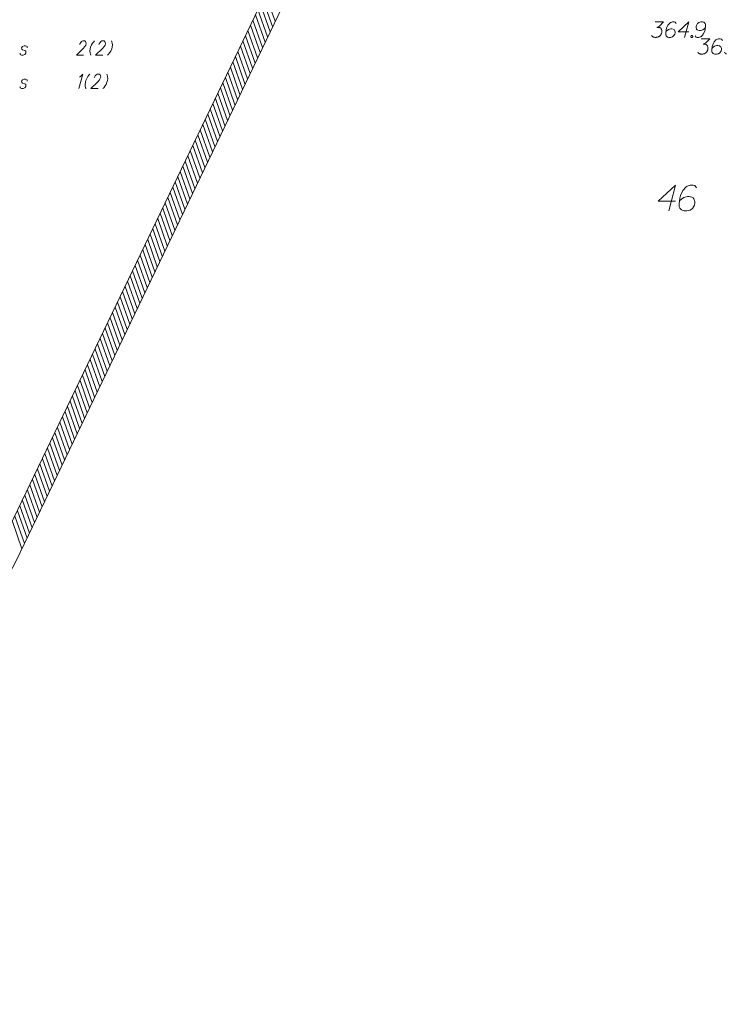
# Model space of a CAD drawing. Header units: metres. Extents: x 5555129 to 5556676, y 5635595 to 5636517.
# Tile 241 of 256: x 5556486 to 5556520, y 5636087 to 5636134. Entities that reach past the tile are written whole.
import ezdxf

# ---------------------------------------------------------------- set-up
doc = ezdxf.new("R2010")
doc.units = ezdxf.units.M
doc.header["$MEASUREMENT"] = 0
doc.layers.add('#RAMKA', color=7, linetype='Continuous', lineweight=18)
doc.layers.add('#zakres', color=7, linetype='Continuous', lineweight=18)
doc.layers.add('GESDZI_O', color=7, linetype='Continuous', lineweight=18, true_color=0x0a0909)
doc.layers.add('GSPWPN_O', color=7, linetype='Continuous', lineweight=18, true_color=0x0a0909)

msp = doc.modelspace()

# ---------------------------------------------------------------- linework, layer by layer
at = {"layer": '#RAMKA', "linetype": 'Continuous', "lineweight": 18, "flags": 128}
for points in [[(5556488.8978, 5636132.95886), (5556488.90652, 5636132.9914), (5556488.94883, 5636133.0565), (5556488.98389, 5636133.09452), (5556489.04236, 5636133.12707), (5556489.14185, 5636133.12707), (5556489.18287, 5636133.09452), (5556489.19756, 5636133.0565), (5556489.20917, 5636132.9914), (5556489.19172, 5636132.92631), (5556489.14523, 5636132.86121), (5556489.06932, 5636132.76356), (5556488.73338, 5636132.43807), (5556489.08577, 5636132.43807)], [(5556489.61643, 5636133.12707), (5556489.57164, 5636133.08367), (5556489.52103, 5636133.01857), (5556489.46461, 5636132.93177), (5556489.41896, 5636132.82328), (5556489.39714, 5636132.74186), (5556489.38465, 5636132.63336), (5556489.39456, 5636132.54657), (5556489.41028, 5636132.48147), (5556489.43181, 5636132.43807)], [(5556489.82613, 5636132.95886), (5556489.83485, 5636132.9914), (5556489.87717, 5636133.0565), (5556489.91223, 5636133.09452), (5556489.97069, 5636133.12707), (5556490.07018, 5636133.12707), (5556490.11121, 5636133.09452), (5556490.12589, 5636133.0565), (5556490.1375, 5636132.9914), (5556490.12006, 5636132.92631), (5556490.07356, 5636132.86121), (5556489.99765, 5636132.76356), (5556489.66171, 5636132.43807), (5556490.01411, 5636132.43807)], [(5556490.42869, 5636133.12707), (5556490.45022, 5636133.08367), (5556490.46595, 5636133.01857), (5556490.47585, 5636132.93177), (5556490.46336, 5636132.82328), (5556490.44155, 5636132.74186), (5556490.39589, 5636132.63336), (5556490.33947, 5636132.54657), (5556490.28887, 5636132.48147), (5556490.24407, 5636132.43807)], [(5556486.35679, 5636132.80158), (5556486.34936, 5636132.86667), (5556486.28346, 5636132.89922), (5556486.20884, 5636132.89922), (5556486.1255, 5636132.86667), (5556486.08319, 5636132.80158), (5556486.09062, 5636132.73648), (5556486.13018, 5636132.69846), (5556486.24582, 5636132.66591), (5556486.28684, 5636132.63336), (5556486.29427, 5636132.56827), (5556486.28555, 5636132.53572), (5556486.24323, 5636132.47062), (5556486.15989, 5636132.43807), (5556486.08528, 5636132.43807), (5556486.01938, 5636132.47062), (5556486.01195, 5636132.53572)], [(5556486.35679, 5636131.18867), (5556486.34936, 5636131.25377), (5556486.28346, 5636131.28632), (5556486.20884, 5636131.28632), (5556486.1255, 5636131.25377), (5556486.08319, 5636131.18867), (5556486.09062, 5636131.12357), (5556486.13018, 5636131.08556), (5556486.24582, 5636131.05301), (5556486.28684, 5636131.02046), (5556486.29427, 5636130.95536), (5556486.28555, 5636130.92281), (5556486.24323, 5636130.85771), (5556486.15989, 5636130.82517), (5556486.08528, 5636130.82517), (5556486.01938, 5636130.85771), (5556486.01195, 5636130.92281)], [(5556488.88165, 5636131.3785), (5556488.94158, 5636131.41652), (5556489.04236, 5636131.51416), (5556488.85774, 5636130.82517)], [(5556489.3884, 5636131.51416), (5556489.34361, 5636131.47076), (5556489.293, 5636131.40567), (5556489.23658, 5636131.31887), (5556489.19093, 5636131.21037), (5556489.16911, 5636131.12896), (5556489.15662, 5636131.02046), (5556489.16653, 5636130.93366), (5556489.18225, 5636130.86856), (5556489.20378, 5636130.82517)], [(5556489.5981, 5636131.34595), (5556489.60682, 5636131.3785), (5556489.64914, 5636131.4436), (5556489.6842, 5636131.48161), (5556489.74266, 5636131.51416), (5556489.84215, 5636131.51416), (5556489.88318, 5636131.48161), (5556489.89786, 5636131.4436), (5556489.90947, 5636131.3785), (5556489.89203, 5636131.3134), (5556489.84553, 5636131.2483), (5556489.76962, 5636131.15066), (5556489.43368, 5636130.82517), (5556489.78608, 5636130.82517)], [(5556490.20066, 5636131.51416), (5556490.22219, 5636131.47076), (5556490.23791, 5636131.40567), (5556490.24782, 5636131.31887), (5556490.23533, 5636131.21037), (5556490.21352, 5636131.12896), (5556490.16786, 5636131.02046), (5556490.11144, 5636130.93366), (5556490.06084, 5636130.86856), (5556490.01604, 5636130.82517)]]:
    msp.add_lwpolyline(points, dxfattribs=at)
at = {"layer": '#zakres', "color": 134, "linetype": 'Continuous', "lineweight": 18}
for p, q in [((5556485.12072, 5636108.82367), (5556498.67072, 5636137.07367)), ((5556486.02237, 5636108.3912), (5556499.57237, 5636136.6412)), ((5556498.21571, 5636133.82436), (5556497.75125, 5636135.14507)), ((5556498.3368, 5636134.07682), (5556497.87234, 5636135.39753)), ((5556497.97352, 5636133.31944), (5556497.50906, 5636134.64015)), ((5556498.09462, 5636133.5719), (5556497.63016, 5636134.89261)), ((5556497.73134, 5636132.81452), (5556497.26688, 5636134.13523)), ((5556497.85243, 5636133.06698), (5556497.38797, 5636134.38769)), ((5556497.48916, 5636132.30959), (5556497.0247, 5636133.6303)), ((5556497.61025, 5636132.56206), (5556497.14579, 5636133.88277)), ((5556497.24697, 5636131.80467), (5556496.78251, 5636133.12538)), ((5556497.36806, 5636132.05713), (5556496.9036, 5636133.37784)), ((5556497.12588, 5636131.55221), (5556496.66142, 5636132.87292)), ((5556496.8837, 5636131.04729), (5556496.41924, 5636132.368)), ((5556497.00479, 5636131.29975), (5556496.54033, 5636132.62046)), ((5556496.64151, 5636130.54236), (5556496.17705, 5636131.86308)), ((5556496.7626, 5636130.79483), (5556496.29814, 5636132.11554)), ((5556496.39933, 5636130.03744), (5556495.93487, 5636131.35815)), ((5556496.52042, 5636130.2899), (5556496.05596, 5636131.61061)), ((5556496.15714, 5636129.53252), (5556495.69268, 5636130.85323)), ((5556496.27824, 5636129.78498), (5556495.81377, 5636131.10569)), ((5556495.91496, 5636129.0276), (5556495.4505, 5636130.34831)), ((5556496.03605, 5636129.28006), (5556495.57159, 5636130.60077)), ((5556495.67277, 5636128.52267), (5556495.20831, 5636129.84339)), ((5556495.79387, 5636128.77514), (5556495.32941, 5636130.09585)), ((5556495.43059, 5636128.01775), (5556494.96613, 5636129.33846)), ((5556495.55168, 5636128.27021), (5556495.08722, 5636129.59092)), ((5556495.18841, 5636127.51283), (5556494.72395, 5636128.83354)), ((5556495.3095, 5636127.76529), (5556494.84504, 5636129.086)), ((5556495.06731, 5636127.26037), (5556494.60285, 5636128.58108)), ((5556494.82513, 5636126.75545), (5556494.36067, 5636128.07616)), ((5556494.94622, 5636127.00791), (5556494.48176, 5636128.32862)), ((5556494.58295, 5636126.25052), (5556494.11849, 5636127.57123)), ((5556494.70404, 5636126.50298), (5556494.23958, 5636127.82369)), ((5556494.34076, 5636125.7456), (5556493.8763, 5636127.06631)), ((5556494.46185, 5636125.99806), (5556493.99739, 5636127.31877)), ((5556494.09858, 5636125.24068), (5556493.63412, 5636126.56139)), ((5556494.21967, 5636125.49314), (5556493.75521, 5636126.81385)), ((5556493.85639, 5636124.73575), (5556493.39193, 5636126.05647)), ((5556493.97749, 5636124.98822), (5556493.51303, 5636126.30893)), ((5556493.61421, 5636124.23083), (5556493.14975, 5636125.55154)), ((5556493.7353, 5636124.48329), (5556493.27084, 5636125.804)), ((5556493.37203, 5636123.72591), (5556492.90757, 5636125.04662)), ((5556493.49312, 5636123.97837), (5556493.02866, 5636125.29908)), ((5556493.25093, 5636123.47345), (5556492.78647, 5636124.79416)), ((5556493.00875, 5636122.96853), (5556492.54429, 5636124.28924)), ((5556493.12984, 5636123.22099), (5556492.66538, 5636124.5417)), ((5556492.76657, 5636122.4636), (5556492.3021, 5636123.78431)), ((5556492.88766, 5636122.71606), (5556492.4232, 5636124.03677)), ((5556492.52438, 5636121.95868), (5556492.05992, 5636123.27939)), ((5556492.64547, 5636122.21114), (5556492.18101, 5636123.53185)), ((5556492.2822, 5636121.45376), (5556491.81774, 5636122.77447)), ((5556492.40329, 5636121.70622), (5556491.93883, 5636123.02693)), ((5556492.04001, 5636120.94884), (5556491.57555, 5636122.26955)), ((5556492.16111, 5636121.2013), (5556491.69664, 5636122.52201)), ((5556491.79783, 5636120.44391), (5556491.33337, 5636121.76462)), ((5556491.91892, 5636120.69637), (5556491.45446, 5636122.01708)), ((5556491.55564, 5636119.93899), (5556491.09118, 5636121.2597)), ((5556491.67674, 5636120.19145), (5556491.21228, 5636121.51216)), ((5556491.31346, 5636119.43407), (5556490.849, 5636120.75478)), ((5556491.43455, 5636119.68653), (5556490.97009, 5636121.00724)), ((5556491.19237, 5636119.18161), (5556490.72791, 5636120.50232)), ((5556490.95018, 5636118.67668), (5556490.48572, 5636119.99739)), ((5556491.07128, 5636118.92914), (5556490.60682, 5636120.24986)), ((5556490.708, 5636118.17176), (5556490.24354, 5636119.49247)), ((5556490.82909, 5636118.42422), (5556490.36463, 5636119.74493)), ((5556490.46582, 5636117.66684), (5556490.00136, 5636118.98755)), ((5556490.58691, 5636117.9193), (5556490.12245, 5636119.24001)), ((5556490.22363, 5636117.16192), (5556489.75917, 5636118.48263)), ((5556490.34472, 5636117.41438), (5556489.88026, 5636118.73509)), ((5556489.98145, 5636116.65699), (5556489.51699, 5636117.9777)), ((5556490.10254, 5636116.90945), (5556489.63808, 5636118.23016)), ((5556489.73926, 5636116.15207), (5556489.2748, 5636117.47278)), ((5556489.86036, 5636116.40453), (5556489.3959, 5636117.72524)), ((5556489.49708, 5636115.64715), (5556489.03262, 5636116.96786)), ((5556489.61817, 5636115.89961), (5556489.15371, 5636117.22032)), ((5556489.2549, 5636115.14223), (5556488.79044, 5636116.46294)), ((5556489.37599, 5636115.39469), (5556488.91153, 5636116.7154)), ((5556489.1338, 5636114.88976), (5556488.66934, 5636116.21047)), ((5556488.89162, 5636114.38484), (5556488.42716, 5636115.70555)), ((5556489.01271, 5636114.6373), (5556488.54825, 5636115.95801)), ((5556488.64944, 5636113.87992), (5556488.18497, 5636115.20063)), ((5556488.77053, 5636114.13238), (5556488.30607, 5636115.45309)), ((5556488.40725, 5636113.375), (5556487.94279, 5636114.69571)), ((5556488.52834, 5636113.62746), (5556488.06388, 5636114.94817)), ((5556488.16507, 5636112.87007), (5556487.70061, 5636114.19078)), ((5556488.28616, 5636113.12253), (5556487.8217, 5636114.44325)), ((5556487.92288, 5636112.36515), (5556487.45842, 5636113.68586)), ((5556488.04398, 5636112.61761), (5556487.57951, 5636113.93832)), ((5556487.6807, 5636111.86023), (5556487.21624, 5636113.18094)), ((5556487.80179, 5636112.11269), (5556487.33733, 5636113.4334)), ((5556487.43851, 5636111.35531), (5556486.97405, 5636112.67602)), ((5556487.55961, 5636111.60777), (5556487.09515, 5636112.92848)), ((5556487.19633, 5636110.85038), (5556486.73187, 5636112.17109)), ((5556487.31742, 5636111.10284), (5556486.85296, 5636112.42355)), ((5556487.07524, 5636110.59792), (5556486.61078, 5636111.91863)), ((5556486.83305, 5636110.093), (5556486.36859, 5636111.41371)), ((5556486.95415, 5636110.34546), (5556486.48969, 5636111.66617)), ((5556486.59087, 5636109.58808), (5556486.12641, 5636110.90879)), ((5556486.71196, 5636109.84054), (5556486.2475, 5636111.16125)), ((5556486.34869, 5636109.08315), (5556485.88423, 5636110.40386)), ((5556486.46978, 5636109.33562), (5556486.00532, 5636110.65633)), ((5556486.1065, 5636108.57823), (5556485.64204, 5636109.89894)), ((5556486.22759, 5636108.83069), (5556485.76313, 5636110.1514)), ((5556470.26626, 5636077.72891), (5556486.01626, 5636108.37891))]:
    msp.add_line(p, q, dxfattribs=at)
at = {"layer": 'GESDZI_O', "color": 96, "linetype": 'Continuous', "lineweight": 18, "flags": 128}
for points in [[(5556517.69718, 5636125.37513), (5556516.85077, 5636125.37513), (5556517.69718, 5636126.16249), (5556517.36255, 5636124.91249)], [(5556518.71082, 5636126.0247), (5556518.63208, 5636126.13289), (5556518.54358, 5636126.16249), (5556518.40579, 5636126.16249), (5556518.30737, 5636126.12312), (5556518.24832, 5636126.10344), (5556518.19904, 5636126.07383), (5556518.04157, 5636125.89668), (5556517.93338, 5636125.66047), (5556517.90378, 5636125.53261), (5556517.86441, 5636125.24711), (5556517.86441, 5636125.09956), (5556517.90378, 5636125.04051), (5556517.98251, 5636124.96177), (5556518.01212, 5636124.94209), (5556518.11054, 5636124.91249), (5556518.2384, 5636124.91249), (5556518.33682, 5636124.93217), (5556518.40579, 5636124.95186), (5556518.50421, 5636125.03059), (5556518.60263, 5636125.18806), (5556518.63208, 5636125.28648), (5556518.63208, 5636125.36522), (5556518.58295, 5636125.49324), (5556518.54358, 5636125.54237), (5556518.47461, 5636125.58174), (5556518.35651, 5636125.61134), (5556518.26801, 5636125.61134), (5556518.15967, 5636125.58174), (5556518.09085, 5636125.55229), (5556517.97275, 5636125.47355), (5556517.9137, 5636125.42427), (5556517.8841, 5636125.39482)]]:
    msp.add_lwpolyline(points, dxfattribs=at)
at = {"layer": 'GSPWPN_O', "color": 7, "linetype": 'Continuous', "lineweight": 18, "flags": 128}
for points in [[(5556516.70284, 5636134.04743), (5556517.1162, 5636134.04743), (5556516.92128, 5636133.84666), (5556516.79137, 5636133.78166), (5556516.89766, 5636133.78166), (5556516.92128, 5636133.7758), (5556516.93309, 5636133.76985), (5556516.9449, 5636133.76399), (5556516.95671, 5636133.75803), (5556516.98033, 5636133.74037), (5556516.99214, 5636133.7226), (5556517.00395, 5636133.70493), (5556517.0099, 5636133.68717), (5556517.02171, 5636133.64588), (5556517.02757, 5636133.61045), (5556517.02757, 5636133.59269), (5556517.02757, 5636133.56907), (5556517.02171, 5636133.53364), (5556517.01576, 5636133.51002), (5556517.0099, 5636133.4864), (5556517.00395, 5636133.46873), (5556516.99809, 5636133.45692), (5556516.99214, 5636133.44511), (5556516.98628, 5636133.4333), (5556516.97447, 5636133.41554), (5556516.95671, 5636133.39192), (5556516.93904, 5636133.37425), (5556516.92723, 5636133.36244), (5556516.90947, 5636133.35063), (5556516.8918, 5636133.33881), (5556516.86818, 5636133.327), (5556516.85637, 5636133.32105), (5556516.81499, 5636133.30924), (5556516.77956, 5636133.30338), (5556516.75594, 5636133.29743), (5556516.71465, 5636133.29743), (5556516.66741, 5636133.30338), (5556516.64964, 5636133.30924), (5556516.63198, 5636133.31519), (5556516.61421, 5636133.32105), (5556516.59654, 5636133.33286), (5556516.57878, 5636133.34467), (5556516.5493, 5636133.36829), (5556516.53154, 5636133.39192)], [(5556517.72438, 5636133.96476), (5556517.67714, 5636134.02967), (5556517.62404, 5636134.04743), (5556517.54137, 5636134.04743), (5556517.48232, 5636134.02381), (5556517.44689, 5636134.012), (5556517.41731, 5636133.99424), (5556517.32283, 5636133.88795), (5556517.25792, 5636133.74622), (5556517.24016, 5636133.6695), (5556517.21654, 5636133.49821), (5556517.21654, 5636133.40968), (5556517.24016, 5636133.37425), (5556517.2874, 5636133.327), (5556517.30516, 5636133.31519), (5556517.36421, 5636133.29743), (5556517.44093, 5636133.29743), (5556517.49999, 5636133.30924), (5556517.54137, 5636133.32105), (5556517.60042, 5636133.36829), (5556517.65947, 5636133.46278), (5556517.67714, 5636133.52183), (5556517.67714, 5636133.56907), (5556517.64766, 5636133.64588), (5556517.62404, 5636133.67536), (5556517.58266, 5636133.69898), (5556517.5118, 5636133.71674), (5556517.4587, 5636133.71674), (5556517.39369, 5636133.69898), (5556517.3524, 5636133.68131), (5556517.28154, 5636133.63407), (5556517.24611, 5636133.6045), (5556517.22835, 5636133.58683)], [(5556518.33257, 5636133.57502), (5556517.82472, 5636133.57502), (5556518.33257, 5636134.04743), (5556518.13179, 5636133.29743)], [(5556518.63368, 5636133.38011), (5556518.68093, 5636133.31519), (5556518.73412, 5636133.29743), (5556518.81679, 5636133.29743), (5556518.87584, 5636133.32105), (5556518.91127, 5636133.33286), (5556518.94075, 5636133.35063), (5556519.03523, 5636133.45692), (5556519.10024, 5636133.59864), (5556519.11791, 5636133.67536), (5556519.14153, 5636133.84666), (5556519.14153, 5636133.93519), (5556519.11791, 5636133.97062), (5556519.07067, 5636134.01786), (5556519.053, 5636134.02967), (5556518.99394, 5636134.04743), (5556518.91713, 5636134.04743), (5556518.85808, 5636134.03562), (5556518.81679, 5636134.02381), (5556518.75774, 5636133.97657), (5556518.69869, 5636133.88209), (5556518.68093, 5636133.82304), (5556518.68093, 5636133.7758), (5556518.7105, 5636133.69898), (5556518.73412, 5636133.6695), (5556518.77541, 5636133.64588), (5556518.84627, 5636133.62812), (5556518.89946, 5636133.62812), (5556518.96437, 5636133.64588), (5556519.00575, 5636133.66355), (5556519.07662, 5636133.71079), (5556519.11205, 5636133.74037), (5556519.12972, 5636133.75803)], [(5556518.46834, 5636133.39787), (5556518.49791, 5636133.39787), (5556518.51558, 5636133.38606), (5556518.53334, 5636133.36244), (5556518.53334, 5636133.33286), (5556518.51558, 5636133.30924), (5556518.49791, 5636133.29743), (5556518.46834, 5636133.29743), (5556518.45067, 5636133.30924), (5556518.43291, 5636133.33286), (5556518.43291, 5636133.36244), (5556518.45067, 5636133.38606), (5556518.46834, 5636133.39787)], [(5556518.93284, 5636133.23743), (5556519.3462, 5636133.23743), (5556519.15128, 5636133.03666), (5556519.02137, 5636132.97166), (5556519.12766, 5636132.97166), (5556519.15128, 5636132.9658), (5556519.16309, 5636132.95985), (5556519.1749, 5636132.95399), (5556519.18671, 5636132.94803), (5556519.21033, 5636132.93037), (5556519.22214, 5636132.9126), (5556519.23395, 5636132.89493), (5556519.2399, 5636132.87717), (5556519.25171, 5636132.83588), (5556519.25757, 5636132.80045), (5556519.25757, 5636132.78269), (5556519.25757, 5636132.75907), (5556519.25171, 5636132.72364), (5556519.24576, 5636132.70002), (5556519.2399, 5636132.6764), (5556519.23395, 5636132.65873), (5556519.22809, 5636132.64692), (5556519.22214, 5636132.63511), (5556519.21628, 5636132.6233), (5556519.20447, 5636132.60554), (5556519.18671, 5636132.58192), (5556519.16904, 5636132.56425), (5556519.15723, 5636132.55244), (5556519.13947, 5636132.54063), (5556519.1218, 5636132.52881), (5556519.09818, 5636132.517), (5556519.08637, 5636132.51105), (5556519.04499, 5636132.49924), (5556519.00956, 5636132.49338), (5556518.98594, 5636132.48743), (5556518.94465, 5636132.48743), (5556518.89741, 5636132.49338), (5556518.87964, 5636132.49924), (5556518.86198, 5636132.50519), (5556518.84421, 5636132.51105), (5556518.82654, 5636132.52286), (5556518.80878, 5636132.53467), (5556518.7793, 5636132.55829), (5556518.76154, 5636132.58192)], [(5556519.95438, 5636133.15476), (5556519.90714, 5636133.21967), (5556519.85404, 5636133.23743), (5556519.77137, 5636133.23743), (5556519.71232, 5636133.21381), (5556519.67689, 5636133.202), (5556519.64731, 5636133.18424), (5556519.55283, 5636133.07795), (5556519.48792, 5636132.93622), (5556519.47016, 5636132.8595), (5556519.44654, 5636132.68821), (5556519.44654, 5636132.59968), (5556519.47016, 5636132.56425), (5556519.5174, 5636132.517), (5556519.53516, 5636132.50519), (5556519.59421, 5636132.48743), (5556519.67093, 5636132.48743), (5556519.72999, 5636132.49924), (5556519.77137, 5636132.51105), (5556519.83042, 5636132.55829), (5556519.88947, 5636132.65278), (5556519.90714, 5636132.71183), (5556519.90714, 5636132.75907), (5556519.87766, 5636132.83588), (5556519.85404, 5636132.86536), (5556519.81266, 5636132.88898), (5556519.7418, 5636132.90674), (5556519.6887, 5636132.90674), (5556519.62369, 5636132.88898), (5556519.5824, 5636132.87131), (5556519.51154, 5636132.82407), (5556519.47611, 5636132.7945), (5556519.45835, 5636132.77683)], [(5556520.15516, 5636132.50519), (5556520.1374, 5636132.51105), (5556520.11973, 5636132.52286), (5556520.10197, 5636132.53467), (5556520.07249, 5636132.55829), (5556520.05472, 5636132.58192)]]:
    msp.add_lwpolyline(points, dxfattribs=at)

doc.saveas('drawing.dxf')
